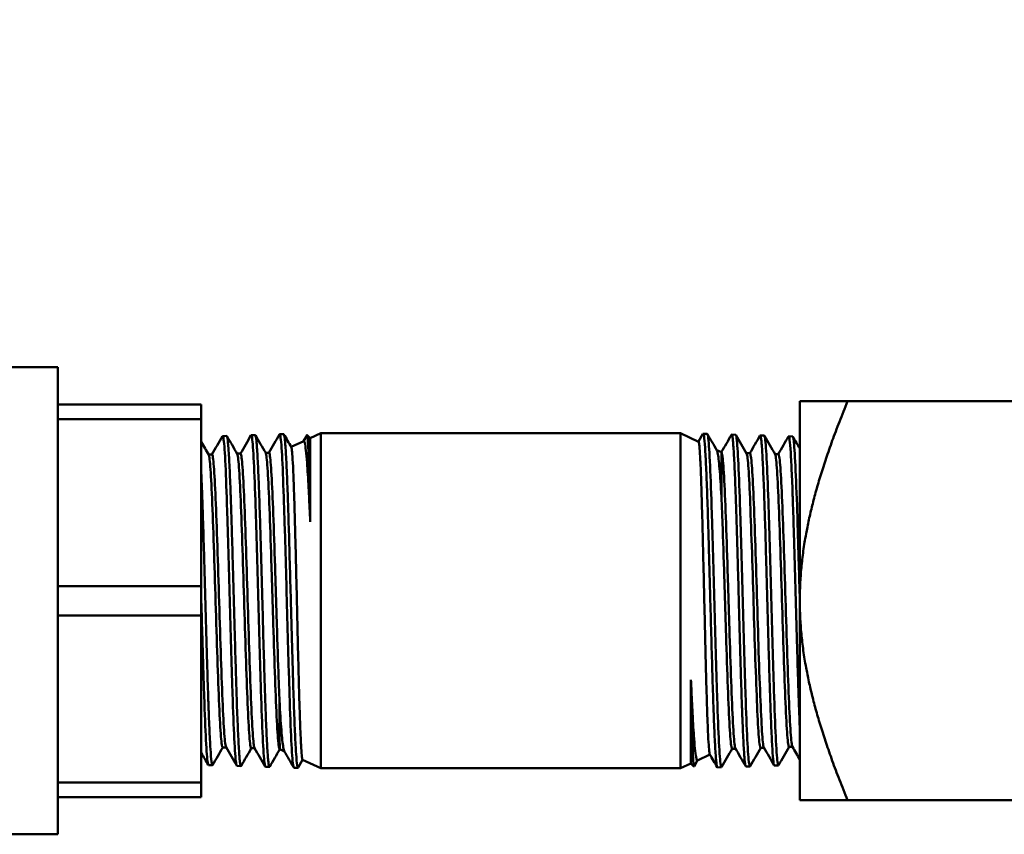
# Model space of a CAD drawing. Header units: inches. Extents: x 1 to 203, y 4 to 128.
# Tile 73 of 112: x 67.67 to 70.14, y 94.47 to 96.51. Entities that reach past the tile are written whole.
import ezdxf

# ---------------------------------------------------------------- set-up
doc = ezdxf.new("R2010")
doc.units = ezdxf.units.IN
doc.header["$LTSCALE"] = 6
doc.header["$MEASUREMENT"] = 0
doc.layers.add('Dimension (ANSI)', color=7, linetype='Continuous', lineweight=25)
doc.layers.add('Visible (ANSI)', color=7, linetype='Continuous', lineweight=50)
doc.styles.add('Dimension Text', font='tahoma.ttf')
doc.dimstyles.new('Dual Dimension', dxfattribs={"dimscale": 6, "dimtxt": 0.12, "dimasz": 0.098425, "dimexe": 0.125, "dimexo": 0.0625, "dimgap": 0.031496, "dimtad": 0, "dimtih": 1, "dimtoh": 1, "dimrnd": 1e-08, "dimzin": 4, "dimdsep": 46, "dimtxsty": 'Dimension Text', "dimcen": 0.09, "dimdle": 0.393701, "dimclrd": 256, "dimclre": 256, "dimclrt": 256, "dimadec": 0, "dimazin": 1, "dimtfac": 1, "dimtofl": 0, "dimtmove": 0, "dimatfit": 3, "dimfxl": 1, "dimtolj": 1, "dimtzin": 4, "dimlwd": -1, "dimlwe": -1, "dimarcsym": 0})

# ---------------------------------------------------------------- blocks, each defined once
blk = doc.blocks.new('*D10')
at = {"layer": 'Defpoints', "color": 0, "transparency": 16777216}
for p in [(72.0391, 122.0918), (37.7446, 97.0525), (72.0391, 95.2756)]:
    blk.add_point(p, dxfattribs=at)
at = {"layer": 'Dimension (ANSI)', "transparency": 16777216}
for p, q in [((37.7446, 97.4275), (37.7446, 122.8418)), ((72.0391, 95.6506), (72.0391, 122.8418)), ((38.3352, 122.0918), (51.501, 122.0918)), ((71.4486, 122.0918), (58.2178, 122.0918))]:
    blk.add_line(p, q, dxfattribs=at)
for points in [[(38.3352, 122.1903), (38.3352, 121.9934), (37.7446, 122.0918)], [(71.4486, 122.1903), (71.4486, 121.9934), (72.0391, 122.0918)]]:
    blk.add_solid(points, dxfattribs=at)
at = {"layer": 'Dimension (ANSI)', "transparency": 16777216, "insert": (54.8594, 122.0918), "char_height": 0.72, "attachment_point": 5, "style": 'Dimension Text'}
blk.add_mtext('\\A1;{\\H3.0x;(}\\S34.29^ 871.1 mm;{\\H3.0x;)}', dxfattribs=at)

msp = doc.modelspace()

# ---------------------------------------------------------------- linework, layer by layer
at = {"layer": 'Visible (ANSI)'}
for p, q in [((66.4339, 95.6435), (67.7641, 95.6435)), ((67.7641, 94.4726), (67.7641, 95.6435)), ((69.6241, 95.0581), (69.6241, 95.5581)), ((69.7437, 95.5581), (69.6241, 95.5581)), ((70.1866, 95.5581), (69.7437, 95.5581)), ((68.1241, 95.5501), (67.7641, 95.5501)), ((68.1241, 95.5133), (68.1241, 95.5501)), ((67.7641, 95.5133), (68.1241, 95.5133)), ((68.1241, 95.5133), (68.1241, 95.0948)), ((68.1777, 95.471), (68.1877, 95.4713)), ((68.2491, 95.4732), (68.2591, 95.4735)), ((68.3206, 95.4754), (68.3306, 95.4757)), ((68.3495, 95.4435), (68.3807, 95.4581)), ((68.3804, 95.458), (68.3891, 95.4731)), ((68.397, 95.4657), (68.3894, 95.4732)), ((68.397, 95.4657), (68.4235, 95.4781)), ((68.397, 95.256), (68.397, 95.4657)), ((68.4235, 95.4781), (68.4235, 94.6381)), ((69.3248, 95.4781), (68.4235, 95.4781)), ((69.3248, 94.6381), (69.3248, 95.4781)), ((69.3704, 95.4568), (69.3248, 95.4781)), ((69.3702, 95.4569), (69.3814, 95.4764)), ((69.392, 95.4765), (69.382, 95.4768)), ((69.4634, 95.4743), (69.4534, 95.4746)), ((69.5348, 95.4721), (69.5248, 95.4724)), ((69.6063, 95.4699), (69.5962, 95.4702)), ((69.4276, 95.4301), (69.4159, 95.4356)), ((69.4276, 95.4301), (69.4277, 95.4301)), ((68.1509, 95.4246), (68.1423, 95.4246)), ((68.2224, 95.4268), (68.2137, 95.4268)), ((68.2938, 95.429), (68.2852, 95.429)), ((69.4905, 95.4279), (69.4991, 95.4279)), ((69.5619, 95.4257), (69.5705, 95.4257)), ((68.1241, 95.0948), (67.7641, 95.0948)), ((68.1241, 95.0213), (68.1241, 95.0948)), ((69.6241, 94.5581), (69.6241, 95.0581)), ((67.7641, 95.0213), (68.1241, 95.0213)), ((68.1241, 95.0213), (68.1241, 94.6028)), ((69.3513, 94.8602), (69.3513, 94.6504)), ((68.1863, 94.6905), (68.1777, 94.6905)), ((69.5973, 94.6916), (69.606, 94.6916)), ((68.2578, 94.6882), (68.2491, 94.6882)), ((68.3206, 94.686), (68.3206, 94.686)), ((68.3206, 94.686), (68.3323, 94.6806)), ((69.3988, 94.6726), (69.3675, 94.658)), ((69.4545, 94.6871), (69.4631, 94.6871)), ((69.5259, 94.6894), (69.5345, 94.6894)), ((68.142, 94.6463), (68.152, 94.646)), ((68.2134, 94.644), (68.2234, 94.6437)), ((68.2848, 94.6418), (68.2949, 94.6415)), ((68.3781, 94.6592), (68.3668, 94.6398)), ((68.3779, 94.6593), (68.4235, 94.6381)), ((69.3513, 94.6504), (69.3248, 94.6381)), ((69.3513, 94.6504), (69.3588, 94.6429)), ((69.3679, 94.6582), (69.3591, 94.643)), ((69.4277, 94.6407), (69.4177, 94.6404)), ((69.4991, 94.6429), (69.4891, 94.6426)), ((69.5706, 94.6452), (69.5605, 94.6448)), ((68.3563, 94.6396), (68.3663, 94.6393)), ((69.3248, 94.6381), (68.4235, 94.6381)), ((68.1241, 94.6028), (67.7641, 94.6028)), ((68.1241, 94.5661), (68.1241, 94.6028)), ((67.7641, 94.5661), (68.1241, 94.5661)), ((69.7437, 94.5581), (69.6241, 94.5581)), ((70.1866, 94.5581), (69.7437, 94.5581)), ((67.2754, 94.4726), (67.7641, 94.4726))]:
    msp.add_line(p, q, dxfattribs=at)
for points, weights in [([(69.7437, 95.5581), (69.6241, 95.2652), (69.6241, 95.0581)], [3.93403385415, 4.74879894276, 4.74879894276]), ([(69.6241, 95.0581), (69.6241, 94.851), (69.7437, 94.5581)], [4.74879894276, 4.74879894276, 3.93403385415])]:
    msp.add_rational_spline(points, weights, degree=2, dxfattribs=at)
for points in [[(68.1241, 95.456), (68.1303, 95.4453), (68.1364, 95.4347), (68.1426, 95.424)], [(68.1506, 95.4246), (68.1595, 95.4399), (68.1683, 95.4552), (68.1772, 95.4705)], [(68.1883, 95.4707), (68.1969, 95.4559), (68.2055, 95.4411), (68.214, 95.4262)], [(68.222, 95.4268), (68.2309, 95.4421), (68.2397, 95.4574), (68.2486, 95.4727)], [(68.2597, 95.473), (68.2683, 95.4581), (68.2769, 95.4433), (68.2855, 95.4285)], [(68.2935, 95.429), (68.3023, 95.4443), (68.3112, 95.4596), (68.32, 95.4749)], [(68.3312, 95.4751), (68.3374, 95.4645), (68.3435, 95.4538), (68.3497, 95.4431)], [(69.3926, 95.4758), (69.4005, 95.4622), (69.4084, 95.4485), (69.4163, 95.4349)], [(69.4274, 95.4302), (69.4359, 95.4448), (69.4444, 95.4595), (69.4528, 95.4741)], [(69.4641, 95.4736), (69.473, 95.4582), (69.4819, 95.4428), (69.4908, 95.4274)], [(69.4988, 95.4279), (69.5073, 95.4426), (69.5158, 95.4572), (69.5243, 95.4719)], [(69.5355, 95.4714), (69.5444, 95.456), (69.5533, 95.4406), (69.5622, 95.4251)], [(69.5702, 95.4257), (69.5787, 95.4403), (69.5872, 95.455), (69.5957, 95.4697)], [(69.6069, 95.4692), (69.6126, 95.4593), (69.6184, 95.4493), (69.6241, 95.4394)], [(68.178, 94.6905), (68.1695, 94.6758), (68.161, 94.6611), (68.1526, 94.6464)], [(68.2128, 94.6447), (68.2039, 94.6602), (68.1949, 94.6756), (68.186, 94.691)], [(69.5599, 94.6454), (69.5514, 94.6602), (69.5428, 94.6751), (69.5342, 94.6899)], [(69.5976, 94.6916), (69.5888, 94.6763), (69.5799, 94.661), (69.5711, 94.6457)], [(69.6241, 94.6601), (69.618, 94.6708), (69.6118, 94.6815), (69.6056, 94.6921)], [(68.1413, 94.6469), (68.1356, 94.6569), (68.1299, 94.6668), (68.1241, 94.6767)], [(68.2494, 94.6882), (68.241, 94.6736), (68.2325, 94.6589), (68.224, 94.6442)], [(68.2842, 94.6425), (68.2753, 94.6579), (68.2664, 94.6734), (68.2575, 94.6888)], [(68.3208, 94.6859), (68.3124, 94.6713), (68.3039, 94.6566), (68.2954, 94.642)], [(68.3556, 94.6403), (68.3477, 94.654), (68.3398, 94.6676), (68.332, 94.6812)], [(69.4171, 94.641), (69.4109, 94.6517), (69.4047, 94.6623), (69.3985, 94.673)], [(69.4548, 94.6871), (69.4459, 94.6718), (69.4371, 94.6565), (69.4282, 94.6412)], [(69.4885, 94.6432), (69.4799, 94.658), (69.4714, 94.6728), (69.4628, 94.6877)], [(69.5262, 94.6894), (69.5174, 94.674), (69.5085, 94.6587), (69.4997, 94.6434)]]:
    msp.add_open_spline(points, degree=3, dxfattribs=at)
for points, knots in [([(68.2134, 94.6441), (68.2127, 94.6441), (68.212, 94.6466), (68.2112, 94.6517), (68.2098, 94.662), (68.2083, 94.6828), (68.2068, 94.7125), (68.2053, 94.7422), (68.2038, 94.7808), (68.2023, 94.8255), (68.2009, 94.8701), (68.1994, 94.9207), (68.1979, 94.9735), (68.1964, 95.0263), (68.1949, 95.0813), (68.1934, 95.1343), (68.192, 95.1872), (68.1905, 95.2382), (68.189, 95.2834), (68.1875, 95.3285), (68.186, 95.3678), (68.1846, 95.3983), (68.1831, 95.4289), (68.1816, 95.4506), (68.1801, 95.4618), (68.1791, 95.4693), (68.1781, 95.4722), (68.1772, 95.4705)], [-0.5175334, -0.5175334, -0.5175334, -0.5175334, -0.515625, -0.515625, -0.515625, -0.51171875, -0.51171875, -0.51171875, -0.5078125, -0.5078125, -0.5078125, -0.50390625, -0.50390625, -0.50390625, -0.5, -0.5, -0.5, -0.49609375, -0.49609375, -0.49609375, -0.4921875, -0.4921875, -0.4921875, -0.48828125, -0.48828125, -0.48828125, -0.48569694, -0.48569694, -0.48569694, -0.48569694]), ([(68.1877, 95.4713), (68.1879, 95.4713), (68.1881, 95.4711), (68.1883, 95.4708), (68.1887, 95.4701), (68.1892, 95.4684), (68.1896, 95.4657), (68.1905, 95.4604), (68.1914, 95.4516), (68.1923, 95.439), (68.1927, 95.4326), (68.1931, 95.4255), (68.1936, 95.4175), (68.194, 95.4096), (68.1945, 95.4009), (68.1949, 95.3914), (68.1954, 95.3819), (68.1958, 95.3716), (68.1962, 95.3605), (68.1967, 95.3494), (68.1971, 95.3377), (68.1976, 95.3254), (68.198, 95.3132), (68.1985, 95.3003), (68.1989, 95.2869), (68.1994, 95.2735), (68.1998, 95.2595), (68.2002, 95.245), (68.2011, 95.216), (68.202, 95.1859), (68.2029, 95.1545), (68.2034, 95.1389), (68.2038, 95.1228), (68.2042, 95.1067), (68.2047, 95.0906), (68.2051, 95.0745), (68.2056, 95.0584), (68.206, 95.0424), (68.2064, 95.0263), (68.2069, 95.0103), (68.2073, 94.9943), (68.2078, 94.9782), (68.2082, 94.9624), (68.2091, 94.9309), (68.21, 94.9007), (68.2109, 94.8718), (68.2113, 94.8574), (68.2118, 94.8432), (68.2122, 94.8297), (68.2127, 94.8162), (68.2131, 94.8034), (68.2135, 94.7911), (68.214, 94.7788), (68.2144, 94.7671), (68.2149, 94.756), (68.2153, 94.745), (68.2158, 94.7345), (68.2162, 94.7249), (68.2171, 94.7057), (68.218, 94.6897), (68.2189, 94.677), (68.2193, 94.6706), (68.2198, 94.6651), (68.2202, 94.6606), (68.2206, 94.656), (68.2211, 94.6524), (68.2215, 94.6497), (68.222, 94.647), (68.2224, 94.6452), (68.2228, 94.6443), (68.2232, 94.6436), (68.2236, 94.6436), (68.224, 94.6442)], [0.70819485, 0.70819485, 0.70819485, 0.70819485, 0.70898438, 0.70898438, 0.70898438, 0.7109375, 0.7109375, 0.7109375, 0.71484375, 0.71484375, 0.71484375, 0.71679688, 0.71679688, 0.71679688, 0.71875, 0.71875, 0.71875, 0.72070313, 0.72070313, 0.72070313, 0.72265625, 0.72265625, 0.72265625, 0.72460938, 0.72460938, 0.72460938, 0.7265625, 0.7265625, 0.7265625, 0.73046875, 0.73046875, 0.73046875, 0.73242188, 0.73242188, 0.73242188, 0.734375, 0.734375, 0.734375, 0.73632813, 0.73632813, 0.73632813, 0.73828125, 0.73828125, 0.73828125, 0.7421875, 0.7421875, 0.7421875, 0.74414063, 0.74414063, 0.74414063, 0.74609375, 0.74609375, 0.74609375, 0.74804688, 0.74804688, 0.74804688, 0.75, 0.75, 0.75, 0.75390625, 0.75390625, 0.75390625, 0.75585938, 0.75585938, 0.75585938, 0.7578125, 0.7578125, 0.7578125, 0.75976563, 0.75976563, 0.75976563, 0.76143834, 0.76143834, 0.76143834, 0.76143834]), ([(68.2848, 94.6419), (68.284, 94.6419), (68.2832, 94.6451), (68.2824, 94.6514), (68.2809, 94.663), (68.2794, 94.6851), (68.278, 94.716), (68.2765, 94.7469), (68.275, 94.7867), (68.2735, 94.8322), (68.272, 94.8778), (68.2705, 94.9292), (68.2691, 94.9825), (68.2676, 95.0358), (68.2661, 95.0911), (68.2646, 95.1441), (68.2631, 95.1971), (68.2616, 95.2479), (68.2602, 95.2926), (68.2587, 95.3373), (68.2572, 95.3759), (68.2557, 95.4055), (68.2542, 95.4352), (68.2528, 95.4558), (68.2513, 95.4659), (68.2504, 95.472), (68.2495, 95.4742), (68.2486, 95.4727)], [-0.58026472, -0.58026472, -0.58026472, -0.58026472, -0.578125, -0.578125, -0.578125, -0.57421875, -0.57421875, -0.57421875, -0.5703125, -0.5703125, -0.5703125, -0.56640625, -0.56640625, -0.56640625, -0.5625, -0.5625, -0.5625, -0.55859375, -0.55859375, -0.55859375, -0.5546875, -0.5546875, -0.5546875, -0.55078125, -0.55078125, -0.55078125, -0.54843194, -0.54843194, -0.54843194, -0.54843194]), ([(68.2591, 95.4735), (68.2599, 95.4735), (68.2606, 95.4711), (68.2613, 95.466), (68.2618, 95.463), (68.2622, 95.459), (68.2626, 95.4541), (68.2631, 95.4493), (68.2635, 95.4435), (68.264, 95.4369), (68.2644, 95.4304), (68.2649, 95.4229), (68.2653, 95.4145), (68.2657, 95.4062), (68.2662, 95.3971), (68.2666, 95.3872), (68.2671, 95.3774), (68.2675, 95.3669), (68.2679, 95.3557), (68.2684, 95.3445), (68.2688, 95.3325), (68.2693, 95.3199), (68.2702, 95.2946), (68.271, 95.2675), (68.2719, 95.2384), (68.2723, 95.2239), (68.2728, 95.2089), (68.2732, 95.1935), (68.2737, 95.1782), (68.2741, 95.1627), (68.2746, 95.147), (68.275, 95.1313), (68.2754, 95.1154), (68.2759, 95.0994), (68.2763, 95.0833), (68.2768, 95.067), (68.2772, 95.0508), (68.2781, 95.0184), (68.279, 94.9866), (68.2798, 94.9553), (68.2803, 94.9396), (68.2807, 94.924), (68.2812, 94.9089), (68.2816, 94.8938), (68.2821, 94.8791), (68.2825, 94.8649), (68.2829, 94.8507), (68.2834, 94.8369), (68.2838, 94.8235), (68.2843, 94.8102), (68.2847, 94.7972), (68.2851, 94.785), (68.286, 94.7606), (68.2869, 94.7389), (68.2878, 94.72), (68.2882, 94.7105), (68.2887, 94.7018), (68.2891, 94.6939), (68.2895, 94.6861), (68.29, 94.6791), (68.2904, 94.673), (68.2909, 94.6669), (68.2913, 94.6616), (68.2918, 94.6572), (68.2922, 94.6528), (68.2926, 94.6493), (68.2931, 94.6467), (68.2938, 94.6422), (68.2946, 94.6406), (68.2954, 94.642)], [0.81320799, 0.81320799, 0.81320799, 0.81320799, 0.81640625, 0.81640625, 0.81640625, 0.81835938, 0.81835938, 0.81835938, 0.8203125, 0.8203125, 0.8203125, 0.82226563, 0.82226563, 0.82226563, 0.82421875, 0.82421875, 0.82421875, 0.82617188, 0.82617188, 0.82617188, 0.828125, 0.828125, 0.828125, 0.83203125, 0.83203125, 0.83203125, 0.83398438, 0.83398438, 0.83398438, 0.8359375, 0.8359375, 0.8359375, 0.83789063, 0.83789063, 0.83789063, 0.83984375, 0.83984375, 0.83984375, 0.84375, 0.84375, 0.84375, 0.84570313, 0.84570313, 0.84570313, 0.84765625, 0.84765625, 0.84765625, 0.84960938, 0.84960938, 0.84960938, 0.8515625, 0.8515625, 0.8515625, 0.85546875, 0.85546875, 0.85546875, 0.85742188, 0.85742188, 0.85742188, 0.859375, 0.859375, 0.859375, 0.86132813, 0.86132813, 0.86132813, 0.86328125, 0.86328125, 0.86328125, 0.86675437, 0.86675437, 0.86675437, 0.86675437]), ([(68.3563, 94.6396), (68.3554, 94.6397), (68.3545, 94.6436), (68.3536, 94.6514), (68.3521, 94.6643), (68.3506, 94.6877), (68.3491, 94.7198), (68.3476, 94.7519), (68.3462, 94.7928), (68.3447, 94.8392), (68.3432, 94.8857), (68.3417, 94.9378), (68.3402, 94.9917), (68.3387, 95.0455), (68.3373, 95.101), (68.3358, 95.154), (68.3343, 95.207), (68.3328, 95.2575), (68.3313, 95.3018), (68.3298, 95.346), (68.3284, 95.3839), (68.3269, 95.4126), (68.3254, 95.4413), (68.3239, 95.4609), (68.3224, 95.4698), (68.3216, 95.4746), (68.3208, 95.4763), (68.32, 95.4749)], [-0.64299603, -0.64299603, -0.64299603, -0.64299603, -0.640625, -0.640625, -0.640625, -0.63671875, -0.63671875, -0.63671875, -0.6328125, -0.6328125, -0.6328125, -0.62890625, -0.62890625, -0.62890625, -0.625, -0.625, -0.625, -0.62109375, -0.62109375, -0.62109375, -0.6171875, -0.6171875, -0.6171875, -0.61328125, -0.61328125, -0.61328125, -0.61116714, -0.61116714, -0.61116714, -0.61116714]), ([(68.3306, 95.4757), (68.3308, 95.4757), (68.3311, 95.4754), (68.3313, 95.4748), (68.3318, 95.4738), (68.3322, 95.4718), (68.3327, 95.4689), (68.3331, 95.466), (68.3335, 95.4621), (68.334, 95.4574), (68.3344, 95.4526), (68.3348, 95.447), (68.3353, 95.4405), (68.3362, 95.4275), (68.337, 95.4113), (68.3379, 95.3918), (68.3384, 95.382), (68.3388, 95.3715), (68.3392, 95.3604), (68.3397, 95.3493), (68.3401, 95.3375), (68.3406, 95.3252), (68.341, 95.3128), (68.3414, 95.2998), (68.3419, 95.2862), (68.3423, 95.2726), (68.3427, 95.2585), (68.3432, 95.2441), (68.3441, 95.2153), (68.3449, 95.185), (68.3458, 95.1533), (68.3467, 95.1216), (68.3476, 95.0897), (68.3484, 95.0575), (68.3489, 95.0414), (68.3493, 95.0251), (68.3498, 95.009), (68.3502, 94.9929), (68.3507, 94.977), (68.3511, 94.9613), (68.3515, 94.9457), (68.352, 94.9303), (68.3524, 94.9152), (68.3528, 94.9), (68.3533, 94.885), (68.3537, 94.8705), (68.3546, 94.8415), (68.3555, 94.8146), (68.3563, 94.7899), (68.3568, 94.7775), (68.3572, 94.7656), (68.3577, 94.7544), (68.3581, 94.7432), (68.3586, 94.7328), (68.359, 94.7232), (68.3594, 94.7135), (68.3599, 94.7046), (68.3603, 94.6965), (68.3607, 94.6884), (68.3612, 94.6809), (68.3616, 94.6744), (68.3625, 94.6615), (68.3634, 94.6521), (68.3642, 94.6462), (68.3647, 94.6433), (68.3651, 94.6413), (68.3655, 94.6402), (68.366, 94.6392), (68.3664, 94.639), (68.3668, 94.6398)], [0.91879951, 0.91879951, 0.91879951, 0.91879951, 0.91992188, 0.91992188, 0.91992188, 0.921875, 0.921875, 0.921875, 0.92382813, 0.92382813, 0.92382813, 0.92578125, 0.92578125, 0.92578125, 0.9296875, 0.9296875, 0.9296875, 0.93164063, 0.93164063, 0.93164063, 0.93359375, 0.93359375, 0.93359375, 0.93554688, 0.93554688, 0.93554688, 0.9375, 0.9375, 0.9375, 0.94140625, 0.94140625, 0.94140625, 0.9453125, 0.9453125, 0.9453125, 0.94726563, 0.94726563, 0.94726563, 0.94921875, 0.94921875, 0.94921875, 0.95117188, 0.95117188, 0.95117188, 0.953125, 0.953125, 0.953125, 0.95703125, 0.95703125, 0.95703125, 0.95898438, 0.95898438, 0.95898438, 0.9609375, 0.9609375, 0.9609375, 0.96289063, 0.96289063, 0.96289063, 0.96484375, 0.96484375, 0.96484375, 0.96875, 0.96875, 0.96875, 0.97070313, 0.97070313, 0.97070313, 0.97262201, 0.97262201, 0.97262201, 0.97262201]), ([(68.3807, 95.4581), (68.3816, 95.4585), (68.3824, 95.457), (68.3843, 95.4497), (68.3853, 95.4432), (68.3872, 95.4262), (68.3881, 95.4159), (68.3903, 95.3862), (68.3917, 95.3649), (68.3937, 95.3273), (68.3943, 95.3135), (68.3957, 95.2853), (68.3963, 95.2709), (68.397, 95.256)], [-1.092006, -1.092006, -1.092006, -1.092006, -0.920478, -0.920478, -0.721148, -0.721148, -0.537172, -0.537172, -0.270681, -0.270681, -0.131555, -0.131555, -0.000001, -0.000001, -0.000001, -0.000001]), ([(68.397, 95.256), (68.3966, 95.2728), (68.3963, 95.2889), (68.396, 95.3041), (68.3958, 95.3118), (68.3957, 95.3194), (68.3955, 95.3267), (68.3953, 95.3376), (68.395, 95.348), (68.3948, 95.3579), (68.3945, 95.3679), (68.3943, 95.3773), (68.394, 95.3861), (68.3938, 95.3956), (68.3935, 95.4043), (68.3932, 95.4123), (68.393, 95.4192), (68.3928, 95.4255), (68.3925, 95.4312), (68.3923, 95.4375), (68.3921, 95.4432), (68.3918, 95.4481), (68.3916, 95.453), (68.3913, 95.4572), (68.3911, 95.4607), (68.3909, 95.4637), (68.3907, 95.4661), (68.3905, 95.4681), (68.3904, 95.4684), (68.3904, 95.4687), (68.3903, 95.469), (68.3901, 95.471), (68.3899, 95.4724), (68.3896, 95.473), (68.3895, 95.4733), (68.3893, 95.4734), (68.3891, 95.4731)], [0, 0, 0, 0, 0.0829133, 0.0829133, 0.0829133, 0.125, 0.125, 0.125, 0.1875, 0.1875, 0.1875, 0.25, 0.25, 0.25, 0.3174576, 0.3174576, 0.3174576, 0.375, 0.375, 0.375, 0.4375, 0.4375, 0.4375, 0.5, 0.5, 0.5, 0.5535665, 0.5535665, 0.5535665, 0.5625, 0.5625, 0.5625, 0.625, 0.625, 0.625, 0.6675767, 0.6675767, 0.6675767, 0.6675767]), ([(69.3704, 95.4568), (69.3705, 95.4567), (69.3706, 95.4566), (69.3713, 95.4551), (69.3719, 95.4514), (69.3731, 95.4389), (69.3737, 95.4302), (69.3749, 95.4082), (69.3755, 95.395), (69.3767, 95.3644), (69.3773, 95.347), (69.3785, 95.3089), (69.379, 95.2884), (69.3802, 95.2444), (69.3808, 95.2211), (69.382, 95.1728), (69.3826, 95.148), (69.3838, 95.0974), (69.3844, 95.0717), (69.3856, 95.0206), (69.3862, 94.9953), (69.3874, 94.9457), (69.388, 94.9215), (69.3891, 94.876), (69.3897, 94.8548), (69.3909, 94.8134), (69.3915, 94.7935), (69.3927, 94.7591), (69.3933, 94.7442), (69.3945, 94.7174), (69.3951, 94.7058), (69.3963, 94.6882), (69.3968, 94.682), (69.3978, 94.6753), (69.3982, 94.6737), (69.3985, 94.673)], [-6.094732, -6.094732, -6.094732, -6.094732, -6.057567, -6.057567, -5.863977, -5.863977, -5.668706, -5.668706, -5.475694, -5.475694, -5.281059, -5.281059, -5.088626, -5.088626, -4.894628, -4.894628, -4.702774, -4.702774, -4.509414, -4.509414, -4.31814, -4.31814, -4.12542, -4.12542, -3.941015, -3.941015, -3.74188, -3.74188, -3.557991, -3.557991, -3.359555, -3.359555, -3.176185, -3.176185, -3.055124, -3.055124, -3.055124, -3.055124]), ([(69.4177, 94.6404), (69.4174, 94.6404), (69.4172, 94.6407), (69.4169, 94.6413), (69.4165, 94.6424), (69.416, 94.6444), (69.4156, 94.6473), (69.4152, 94.6502), (69.4147, 94.654), (69.4143, 94.6587), (69.4138, 94.6635), (69.4134, 94.6692), (69.413, 94.6757), (69.4121, 94.6886), (69.4112, 94.7048), (69.4103, 94.7244), (69.4099, 94.7341), (69.4095, 94.7447), (69.409, 94.7558), (69.4086, 94.7669), (69.4081, 94.7786), (69.4077, 94.791), (69.4073, 94.8033), (69.4068, 94.8163), (69.4064, 94.8299), (69.4059, 94.8436), (69.4055, 94.8576), (69.4051, 94.872), (69.4042, 94.9008), (69.4033, 94.9311), (69.4024, 94.9628), (69.4015, 94.9945), (69.4007, 95.0265), (69.3998, 95.0587), (69.3994, 95.0748), (69.3989, 95.091), (69.3985, 95.1071), (69.398, 95.1233), (69.3976, 95.1391), (69.3972, 95.1548), (69.3967, 95.1704), (69.3963, 95.1858), (69.3959, 95.201), (69.3954, 95.2161), (69.395, 95.2311), (69.3945, 95.2456), (69.3936, 95.2746), (69.3928, 95.3015), (69.3919, 95.3263), (69.3915, 95.3387), (69.391, 95.3506), (69.3906, 95.3617), (69.3901, 95.3729), (69.3897, 95.3833), (69.3893, 95.3929), (69.3888, 95.4026), (69.3884, 95.4115), (69.388, 95.4196), (69.3875, 95.4278), (69.3871, 95.4352), (69.3866, 95.4417), (69.3858, 95.4547), (69.3849, 95.4641), (69.384, 95.4699), (69.3836, 95.4728), (69.3831, 95.4749), (69.3827, 95.4759), (69.3823, 95.477), (69.3818, 95.4771), (69.3814, 95.4764)], [0.91879951, 0.91879951, 0.91879951, 0.91879951, 0.91992187, 0.91992187, 0.91992187, 0.921875, 0.921875, 0.921875, 0.92382812, 0.92382812, 0.92382812, 0.92578125, 0.92578125, 0.92578125, 0.9296875, 0.9296875, 0.9296875, 0.93164062, 0.93164062, 0.93164062, 0.93359375, 0.93359375, 0.93359375, 0.93554687, 0.93554687, 0.93554687, 0.9375, 0.9375, 0.9375, 0.94140625, 0.94140625, 0.94140625, 0.9453125, 0.9453125, 0.9453125, 0.94726562, 0.94726562, 0.94726562, 0.94921875, 0.94921875, 0.94921875, 0.95117187, 0.95117187, 0.95117187, 0.953125, 0.953125, 0.953125, 0.95703125, 0.95703125, 0.95703125, 0.95898437, 0.95898437, 0.95898437, 0.9609375, 0.9609375, 0.9609375, 0.96289062, 0.96289062, 0.96289062, 0.96484375, 0.96484375, 0.96484375, 0.96875, 0.96875, 0.96875, 0.97070312, 0.97070312, 0.97070312, 0.97262201, 0.97262201, 0.97262201, 0.97262201]), ([(69.392, 95.4765), (69.3929, 95.4765), (69.3938, 95.4725), (69.3947, 95.4647), (69.3962, 95.4518), (69.3976, 95.4284), (69.3991, 95.3963), (69.4006, 95.3642), (69.4021, 95.3234), (69.4036, 95.2769), (69.4051, 95.2304), (69.4065, 95.1783), (69.408, 95.1245), (69.4095, 95.0706), (69.411, 95.0151), (69.4125, 94.9621), (69.414, 94.9091), (69.4154, 94.8586), (69.4169, 94.8144), (69.4184, 94.7702), (69.4199, 94.7323), (69.4214, 94.7035), (69.4229, 94.6748), (69.4243, 94.6553), (69.4258, 94.6463), (69.4266, 94.6415), (69.4274, 94.6398), (69.4282, 94.6412)], [-0.64299603, -0.64299603, -0.64299603, -0.64299603, -0.640625, -0.640625, -0.640625, -0.63671875, -0.63671875, -0.63671875, -0.6328125, -0.6328125, -0.6328125, -0.62890625, -0.62890625, -0.62890625, -0.625, -0.625, -0.625, -0.62109375, -0.62109375, -0.62109375, -0.6171875, -0.6171875, -0.6171875, -0.61328125, -0.61328125, -0.61328125, -0.61116714, -0.61116714, -0.61116714, -0.61116714]), ([(69.4891, 94.6426), (69.4884, 94.6426), (69.4877, 94.6451), (69.4869, 94.6501), (69.4865, 94.6531), (69.486, 94.6571), (69.4856, 94.662), (69.4852, 94.6669), (69.4847, 94.6726), (69.4843, 94.6792), (69.4838, 94.6858), (69.4834, 94.6932), (69.483, 94.7016), (69.4825, 94.71), (69.4821, 94.7191), (69.4816, 94.7289), (69.4812, 94.7387), (69.4808, 94.7492), (69.4803, 94.7604), (69.4799, 94.7717), (69.4794, 94.7837), (69.479, 94.7963), (69.4781, 94.8215), (69.4772, 94.8487), (69.4764, 94.8777), (69.4759, 94.8922), (69.4755, 94.9073), (69.475, 94.9226), (69.4746, 94.9379), (69.4741, 94.9535), (69.4737, 94.9692), (69.4732, 94.9849), (69.4728, 95.0007), (69.4724, 95.0168), (69.4719, 95.0328), (69.4715, 95.0491), (69.471, 95.0653), (69.4702, 95.0977), (69.4693, 95.1296), (69.4684, 95.1609), (69.468, 95.1765), (69.4675, 95.1921), (69.4671, 95.2072), (69.4666, 95.2223), (69.4662, 95.237), (69.4658, 95.2512), (69.4653, 95.2655), (69.4649, 95.2793), (69.4644, 95.2926), (69.464, 95.306), (69.4636, 95.3189), (69.4631, 95.3312), (69.4622, 95.3556), (69.4613, 95.3772), (69.4605, 95.3961), (69.46, 95.4056), (69.4596, 95.4144), (69.4591, 95.4222), (69.4587, 95.43), (69.4583, 95.437), (69.4578, 95.4431), (69.4574, 95.4493), (69.4569, 95.4545), (69.4565, 95.4589), (69.4561, 95.4634), (69.4556, 95.4669), (69.4552, 95.4694), (69.4544, 95.4739), (69.4536, 95.4755), (69.4528, 95.4741)], [0.81320799, 0.81320799, 0.81320799, 0.81320799, 0.81640625, 0.81640625, 0.81640625, 0.81835937, 0.81835937, 0.81835937, 0.8203125, 0.8203125, 0.8203125, 0.82226562, 0.82226562, 0.82226562, 0.82421875, 0.82421875, 0.82421875, 0.82617187, 0.82617187, 0.82617187, 0.828125, 0.828125, 0.828125, 0.83203125, 0.83203125, 0.83203125, 0.83398437, 0.83398437, 0.83398437, 0.8359375, 0.8359375, 0.8359375, 0.83789062, 0.83789062, 0.83789062, 0.83984375, 0.83984375, 0.83984375, 0.84375, 0.84375, 0.84375, 0.84570312, 0.84570312, 0.84570312, 0.84765625, 0.84765625, 0.84765625, 0.84960937, 0.84960937, 0.84960937, 0.8515625, 0.8515625, 0.8515625, 0.85546875, 0.85546875, 0.85546875, 0.85742187, 0.85742187, 0.85742187, 0.859375, 0.859375, 0.859375, 0.86132812, 0.86132812, 0.86132812, 0.86328125, 0.86328125, 0.86328125, 0.86675437, 0.86675437, 0.86675437, 0.86675437]), ([(69.4634, 95.4743), (69.4642, 95.4743), (69.465, 95.4711), (69.4658, 95.4647), (69.4673, 95.4531), (69.4688, 95.431), (69.4703, 95.4001), (69.4718, 95.3692), (69.4733, 95.3295), (69.4747, 95.2839), (69.4762, 95.2383), (69.4777, 95.1869), (69.4792, 95.1336), (69.4807, 95.0803), (69.4822, 95.025), (69.4836, 94.972), (69.4851, 94.919), (69.4866, 94.8683), (69.4881, 94.8235), (69.4896, 94.7788), (69.4911, 94.7402), (69.4925, 94.7106), (69.494, 94.681), (69.4955, 94.6603), (69.497, 94.6502), (69.4979, 94.6442), (69.4988, 94.6419), (69.4997, 94.6434)], [-0.58026472, -0.58026472, -0.58026472, -0.58026472, -0.578125, -0.578125, -0.578125, -0.57421875, -0.57421875, -0.57421875, -0.5703125, -0.5703125, -0.5703125, -0.56640625, -0.56640625, -0.56640625, -0.5625, -0.5625, -0.5625, -0.55859375, -0.55859375, -0.55859375, -0.5546875, -0.5546875, -0.5546875, -0.55078125, -0.55078125, -0.55078125, -0.54843194, -0.54843194, -0.54843194, -0.54843194]), ([(69.5605, 94.6448), (69.5604, 94.6448), (69.5602, 94.645), (69.56, 94.6453), (69.5595, 94.6461), (69.5591, 94.6478), (69.5586, 94.6504), (69.5578, 94.6557), (69.5569, 94.6646), (69.556, 94.6772), (69.5556, 94.6835), (69.5551, 94.6907), (69.5547, 94.6986), (69.5542, 94.7065), (69.5538, 94.7152), (69.5533, 94.7248), (69.5529, 94.7343), (69.5525, 94.7446), (69.552, 94.7557), (69.5516, 94.7668), (69.5511, 94.7784), (69.5507, 94.7907), (69.5502, 94.803), (69.5498, 94.8158), (69.5493, 94.8292), (69.5489, 94.8426), (69.5485, 94.8566), (69.548, 94.8711), (69.5471, 94.9001), (69.5462, 94.9303), (69.5453, 94.9616), (69.5449, 94.9773), (69.5445, 94.9933), (69.544, 95.0094), (69.5436, 95.0255), (69.5431, 95.0416), (69.5427, 95.0577), (69.5422, 95.0738), (69.5418, 95.0898), (69.5414, 95.1058), (69.5409, 95.1219), (69.5405, 95.138), (69.54, 95.1537), (69.5391, 95.1852), (69.5383, 95.2154), (69.5374, 95.2443), (69.5369, 95.2587), (69.5365, 95.2729), (69.536, 95.2864), (69.5356, 95.2999), (69.5351, 95.3128), (69.5347, 95.325), (69.5343, 95.3373), (69.5338, 95.349), (69.5334, 95.3601), (69.5329, 95.3712), (69.5325, 95.3817), (69.532, 95.3913), (69.5311, 95.4104), (69.5303, 95.4264), (69.5294, 95.4391), (69.529, 95.4455), (69.5285, 95.451), (69.5281, 95.4556), (69.5276, 95.4601), (69.5272, 95.4637), (69.5267, 95.4665), (69.5263, 95.4692), (69.5259, 95.471), (69.5254, 95.4718), (69.525, 95.4725), (69.5246, 95.4726), (69.5243, 95.4719)], [0.70819485, 0.70819485, 0.70819485, 0.70819485, 0.70898437, 0.70898437, 0.70898437, 0.7109375, 0.7109375, 0.7109375, 0.71484375, 0.71484375, 0.71484375, 0.71679687, 0.71679687, 0.71679687, 0.71875, 0.71875, 0.71875, 0.72070312, 0.72070312, 0.72070312, 0.72265625, 0.72265625, 0.72265625, 0.72460937, 0.72460937, 0.72460937, 0.7265625, 0.7265625, 0.7265625, 0.73046875, 0.73046875, 0.73046875, 0.73242187, 0.73242187, 0.73242187, 0.734375, 0.734375, 0.734375, 0.73632812, 0.73632812, 0.73632812, 0.73828125, 0.73828125, 0.73828125, 0.7421875, 0.7421875, 0.7421875, 0.74414062, 0.74414062, 0.74414062, 0.74609375, 0.74609375, 0.74609375, 0.74804687, 0.74804687, 0.74804687, 0.75, 0.75, 0.75, 0.75390625, 0.75390625, 0.75390625, 0.75585937, 0.75585937, 0.75585937, 0.7578125, 0.7578125, 0.7578125, 0.75976562, 0.75976562, 0.75976562, 0.76143834, 0.76143834, 0.76143834, 0.76143834]), ([(69.5348, 95.4721), (69.5356, 95.472), (69.5363, 95.4695), (69.537, 95.4645), (69.5385, 95.4542), (69.54, 95.4334), (69.5415, 95.4037), (69.5429, 95.3739), (69.5444, 95.3353), (69.5459, 95.2907), (69.5474, 95.246), (69.5489, 95.1954), (69.5504, 95.1426), (69.5518, 95.0898), (69.5533, 95.0349), (69.5548, 94.9819), (69.5563, 94.9289), (69.5578, 94.8779), (69.5593, 94.8328), (69.5607, 94.7876), (69.5622, 94.7483), (69.5637, 94.7178), (69.5652, 94.6873), (69.5667, 94.6656), (69.5681, 94.6543), (69.5691, 94.6468), (69.5701, 94.644), (69.5711, 94.6457)], [-0.5175334, -0.5175334, -0.5175334, -0.5175334, -0.515625, -0.515625, -0.515625, -0.51171875, -0.51171875, -0.51171875, -0.5078125, -0.5078125, -0.5078125, -0.50390625, -0.50390625, -0.50390625, -0.5, -0.5, -0.5, -0.49609375, -0.49609375, -0.49609375, -0.4921875, -0.4921875, -0.4921875, -0.48828125, -0.48828125, -0.48828125, -0.48569694, -0.48569694, -0.48569694, -0.48569694]), ([(69.6241, 94.7406), (69.6241, 94.741), (69.6241, 94.7414), (69.6241, 94.7418), (69.6236, 94.7521), (69.6232, 94.7631), (69.6227, 94.7748), (69.6223, 94.7864), (69.6219, 94.7987), (69.6214, 94.8117), (69.6209, 94.8246), (69.6205, 94.8383), (69.6201, 94.8522), (69.6192, 94.8801), (69.6183, 94.9096), (69.6174, 94.9408), (69.6169, 94.9563), (69.6165, 94.9722), (69.616, 94.988), (69.6156, 95.0039), (69.6152, 95.0198), (69.6147, 95.0359), (69.6143, 95.052), (69.6138, 95.0681), (69.6134, 95.0844), (69.6129, 95.1006), (69.6125, 95.1167), (69.612, 95.1325), (69.6116, 95.1483), (69.6111, 95.1639), (69.6107, 95.1793), (69.6103, 95.1947), (69.6098, 95.2099), (69.6094, 95.2248), (69.6085, 95.2545), (69.6076, 95.2822), (69.6067, 95.3078), (69.6062, 95.3207), (69.6058, 95.333), (69.6054, 95.3447), (69.6049, 95.3563), (69.6045, 95.3672), (69.604, 95.3774), (69.6036, 95.3876), (69.6031, 95.397), (69.6027, 95.4056), (69.6022, 95.4143), (69.6018, 95.4223), (69.6013, 95.4293), (69.6005, 95.4434), (69.5996, 95.4538), (69.5987, 95.4607), (69.5982, 95.4642), (69.5978, 95.4667), (69.5973, 95.4682), (69.5969, 95.4698), (69.5965, 95.4704), (69.596, 95.4701), (69.5959, 95.47), (69.5958, 95.4699), (69.5957, 95.4697)], [0.61515712, 0.61515712, 0.61515712, 0.61515712, 0.61523437, 0.61523437, 0.61523437, 0.6171875, 0.6171875, 0.6171875, 0.61914062, 0.61914062, 0.61914062, 0.62109375, 0.62109375, 0.62109375, 0.625, 0.625, 0.625, 0.62695312, 0.62695312, 0.62695312, 0.62890625, 0.62890625, 0.62890625, 0.63085937, 0.63085937, 0.63085937, 0.6328125, 0.6328125, 0.6328125, 0.63476562, 0.63476562, 0.63476562, 0.63671875, 0.63671875, 0.63671875, 0.640625, 0.640625, 0.640625, 0.64257812, 0.64257812, 0.64257812, 0.64453125, 0.64453125, 0.64453125, 0.64648437, 0.64648437, 0.64648437, 0.6484375, 0.6484375, 0.6484375, 0.65234375, 0.65234375, 0.65234375, 0.65429687, 0.65429687, 0.65429687, 0.65625, 0.65625, 0.65625, 0.65670781, 0.65670781, 0.65670781, 0.65670781]), ([(69.6063, 95.4698), (69.6069, 95.4698), (69.6075, 95.4679), (69.6082, 95.464), (69.6097, 95.455), (69.6111, 95.4355), (69.6126, 95.407), (69.6141, 95.3784), (69.6156, 95.3409), (69.6171, 95.2972), (69.6186, 95.2536), (69.62, 95.2037), (69.6215, 95.1515), (69.6224, 95.1209), (69.6233, 95.0895), (69.6241, 95.0581)], [-0.45480209, -0.45480209, -0.45480209, -0.45480209, -0.453125, -0.453125, -0.453125, -0.44921875, -0.44921875, -0.44921875, -0.4453125, -0.4453125, -0.4453125, -0.44140625, -0.44140625, -0.44140625, -0.43911927, -0.43911927, -0.43911927, -0.43911927]), ([(68.3779, 94.6593), (68.3777, 94.6594), (68.3776, 94.6595), (68.3769, 94.661), (68.3763, 94.6648), (68.3752, 94.6772), (68.3746, 94.686), (68.3734, 94.708), (68.3728, 94.7212), (68.3716, 94.7518), (68.371, 94.7691), (68.3698, 94.8072), (68.3692, 94.8278), (68.368, 94.8717), (68.3674, 94.8951), (68.3662, 94.9433), (68.3656, 94.9681), (68.3645, 95.0187), (68.3639, 95.0445), (68.3627, 95.0955), (68.3621, 95.1208), (68.3609, 95.1704), (68.3603, 95.1946), (68.3591, 95.2401), (68.3586, 95.2613), (68.3574, 95.3027), (68.3567, 95.3226), (68.3555, 95.3571), (68.355, 95.3719), (68.3538, 95.3987), (68.3532, 95.4103), (68.352, 95.4279), (68.3514, 95.4342), (68.3505, 95.4408), (68.3501, 95.4425), (68.3497, 95.4431)], [-6.094732, -6.094732, -6.094732, -6.094732, -6.057567, -6.057567, -5.863977, -5.863977, -5.668706, -5.668706, -5.475694, -5.475694, -5.281059, -5.281059, -5.088626, -5.088626, -4.894628, -4.894628, -4.702774, -4.702774, -4.509414, -4.509414, -4.31814, -4.31814, -4.12542, -4.12542, -3.941015, -3.941015, -3.74188, -3.74188, -3.557991, -3.557991, -3.359555, -3.359555, -3.176185, -3.176185, -3.055124, -3.055124, -3.055124, -3.055124]), ([(69.4282, 95.3081), (69.4267, 95.3371), (69.4251, 95.3619), (69.4219, 95.4018), (69.4204, 95.4166), (69.418, 95.4303), (69.4171, 95.4334), (69.4163, 95.4349)], [-4.9522142, -4.9522142, -4.9522142, -4.9522142, -4.6649721, -4.6649721, -4.3743991, -4.3743991, -4.2199086, -4.2199086, -4.2199086, -4.2199086]), ([(69.4276, 95.4301), (69.4277, 95.4301), (69.4277, 95.4276), (69.4277, 95.4176), (69.4279, 95.4095), (69.428, 95.3886), (69.428, 95.3759), (69.4281, 95.3457), (69.4282, 95.3278), (69.4282, 95.3081)], [-0.7835281, -0.7835281, -0.7835281, -0.7835281, -0.5982105, -0.5982105, -0.3967674, -0.3967674, -0.2027088, -0.2027088, 0, 0, 0, 0]), ([(69.4628, 94.6877), (69.4624, 94.6884), (69.462, 94.6899), (69.46, 94.7), (69.4586, 94.7174), (69.4556, 94.7685), (69.4541, 94.8021), (69.4512, 94.8807), (69.4497, 94.9256), (69.4467, 95.0199), (69.4452, 95.0692), (69.4423, 95.165), (69.4408, 95.2113), (69.4378, 95.2939), (69.4363, 95.3302), (69.4334, 95.3874), (69.4319, 95.4082), (69.4295, 95.4266), (69.4286, 95.4301), (69.4277, 95.4301)], [0.61217365, 0.61217365, 0.61217365, 0.61217365, 0.61328125, 0.61328125, 0.6171875, 0.6171875, 0.62109375, 0.62109375, 0.625, 0.625, 0.62890625, 0.62890625, 0.6328125, 0.6328125, 0.63671875, 0.63671875, 0.640625, 0.640625, 0.64300814, 0.64300814, 0.64300814, 0.64300814]), ([(68.1426, 95.424), (68.1432, 95.423), (68.1438, 95.4205), (68.1459, 95.4065), (68.1474, 95.3872), (68.1503, 95.333), (68.1518, 95.2982), (68.1548, 95.218), (68.1562, 95.1727), (68.1592, 95.0787), (68.1607, 95.0299), (68.1637, 94.9361), (68.1651, 94.8912), (68.1681, 94.8119), (68.1696, 94.7776), (68.1726, 94.7248), (68.174, 94.7064), (68.1763, 94.6927), (68.177, 94.6905), (68.1777, 94.6905)], [0.48671553, 0.48671553, 0.48671553, 0.48671553, 0.48828125, 0.48828125, 0.4921875, 0.4921875, 0.49609375, 0.49609375, 0.5, 0.5, 0.50390625, 0.50390625, 0.5078125, 0.5078125, 0.51171875, 0.51171875, 0.515625, 0.515625, 0.51754279, 0.51754279, 0.51754279, 0.51754279]), ([(68.1509, 95.4246), (68.1517, 95.4246), (68.1525, 95.4219), (68.1548, 95.4065), (68.1563, 95.3872), (68.1592, 95.333), (68.1607, 95.2982), (68.1637, 95.218), (68.1652, 95.1727), (68.1681, 95.0787), (68.1696, 95.0299), (68.1726, 94.9361), (68.1741, 94.8912), (68.177, 94.8119), (68.1785, 94.7776), (68.1815, 94.7248), (68.183, 94.7064), (68.185, 94.694), (68.1855, 94.6919), (68.186, 94.691)], [0.48617643, 0.48617643, 0.48617643, 0.48617643, 0.48828125, 0.48828125, 0.4921875, 0.4921875, 0.49609375, 0.49609375, 0.5, 0.5, 0.50390625, 0.50390625, 0.5078125, 0.5078125, 0.51171875, 0.51171875, 0.515625, 0.515625, 0.51700542, 0.51700542, 0.51700542, 0.51700542]), ([(68.214, 95.4262), (68.2145, 95.4254), (68.215, 95.4234), (68.217, 95.4114), (68.2185, 95.393), (68.2215, 95.3404), (68.223, 95.3061), (68.2259, 95.2267), (68.2274, 95.1816), (68.2304, 95.0874), (68.2319, 95.0383), (68.2348, 94.9436), (68.2363, 94.8979), (68.2393, 94.8169), (68.2408, 94.7816), (68.2437, 94.7267), (68.2452, 94.7071), (68.2475, 94.6911), (68.2483, 94.6882), (68.2491, 94.6882)], [0.54944473, 0.54944473, 0.54944473, 0.54944473, 0.55078125, 0.55078125, 0.5546875, 0.5546875, 0.55859375, 0.55859375, 0.5625, 0.5625, 0.56640625, 0.56640625, 0.5703125, 0.5703125, 0.57421875, 0.57421875, 0.578125, 0.578125, 0.58027552, 0.58027552, 0.58027552, 0.58027552]), ([(68.2224, 95.4268), (68.2231, 95.4268), (68.2238, 95.4246), (68.226, 95.4114), (68.2274, 95.393), (68.2304, 95.3404), (68.2319, 95.3061), (68.2349, 95.2267), (68.2363, 95.1816), (68.2393, 95.0874), (68.2408, 95.0383), (68.2438, 94.9436), (68.2452, 94.8979), (68.2482, 94.8169), (68.2497, 94.7816), (68.2527, 94.7267), (68.2541, 94.7071), (68.2562, 94.6925), (68.2568, 94.6898), (68.2575, 94.6888)], [0.54890916, 0.54890916, 0.54890916, 0.54890916, 0.55078125, 0.55078125, 0.5546875, 0.5546875, 0.55859375, 0.55859375, 0.5625, 0.5625, 0.56640625, 0.56640625, 0.5703125, 0.5703125, 0.57421875, 0.57421875, 0.578125, 0.578125, 0.57974114, 0.57974114, 0.57974114, 0.57974114]), ([(68.2855, 95.4285), (68.2859, 95.4278), (68.2863, 95.4263), (68.2882, 95.4161), (68.2897, 95.3987), (68.2926, 95.3477), (68.2941, 95.314), (68.2971, 95.2354), (68.2986, 95.1905), (68.3015, 95.0962), (68.303, 95.0469), (68.306, 94.9512), (68.3075, 94.9049), (68.3104, 94.8222), (68.3119, 94.7859), (68.3149, 94.7288), (68.3164, 94.708), (68.3188, 94.6895), (68.3197, 94.686), (68.3206, 94.686)], [0.61217365, 0.61217365, 0.61217365, 0.61217365, 0.61328125, 0.61328125, 0.6171875, 0.6171875, 0.62109375, 0.62109375, 0.625, 0.625, 0.62890625, 0.62890625, 0.6328125, 0.6328125, 0.63671875, 0.63671875, 0.640625, 0.640625, 0.64300814, 0.64300814, 0.64300814, 0.64300814]), ([(68.2938, 95.429), (68.2944, 95.429), (68.295, 95.4273), (68.2971, 95.4161), (68.2986, 95.3987), (68.3016, 95.3477), (68.3031, 95.314), (68.306, 95.2354), (68.3075, 95.1905), (68.3105, 95.0962), (68.312, 95.0469), (68.3149, 94.9512), (68.3164, 94.9049), (68.3186, 94.8438), (68.3193, 94.8251), (68.32, 94.808)], [0.61164185, 0.61164185, 0.61164185, 0.61164185, 0.61328125, 0.61328125, 0.6171875, 0.6171875, 0.62109375, 0.62109375, 0.625, 0.625, 0.62890625, 0.62890625, 0.6328125, 0.6328125, 0.63468015, 0.63468015, 0.63468015, 0.63468015]), ([(69.5259, 94.6894), (69.5252, 94.6894), (69.5245, 94.6915), (69.5223, 94.7048), (69.5208, 94.7231), (69.5178, 94.7757), (69.5164, 94.81), (69.5134, 94.8894), (69.5119, 94.9345), (69.5089, 95.0287), (69.5075, 95.0778), (69.5045, 95.1726), (69.503, 95.2182), (69.5, 95.2992), (69.4986, 95.3345), (69.4956, 95.3894), (69.4941, 95.4091), (69.492, 95.4236), (69.4914, 95.4263), (69.4908, 95.4274)], [0.54890916, 0.54890916, 0.54890916, 0.54890916, 0.55078125, 0.55078125, 0.5546875, 0.5546875, 0.55859375, 0.55859375, 0.5625, 0.5625, 0.56640625, 0.56640625, 0.5703125, 0.5703125, 0.57421875, 0.57421875, 0.578125, 0.578125, 0.57974114, 0.57974114, 0.57974114, 0.57974114]), ([(69.5342, 94.6899), (69.5337, 94.6908), (69.5332, 94.6927), (69.5312, 94.7048), (69.5297, 94.7231), (69.5268, 94.7757), (69.5253, 94.81), (69.5223, 94.8894), (69.5208, 94.9345), (69.5179, 95.0287), (69.5164, 95.0778), (69.5134, 95.1726), (69.5119, 95.2182), (69.509, 95.2992), (69.5075, 95.3345), (69.5045, 95.3894), (69.503, 95.4091), (69.5007, 95.425), (69.4999, 95.4279), (69.4991, 95.4279)], [0.54944473, 0.54944473, 0.54944473, 0.54944473, 0.55078125, 0.55078125, 0.5546875, 0.5546875, 0.55859375, 0.55859375, 0.5625, 0.5625, 0.56640625, 0.56640625, 0.5703125, 0.5703125, 0.57421875, 0.57421875, 0.578125, 0.578125, 0.58027552, 0.58027552, 0.58027552, 0.58027552]), ([(69.5973, 94.6916), (69.5965, 94.6916), (69.5957, 94.6943), (69.5935, 94.7097), (69.592, 94.7289), (69.589, 94.7831), (69.5875, 94.818), (69.5846, 94.8981), (69.5831, 94.9434), (69.5801, 95.0375), (69.5786, 95.0862), (69.5757, 95.18), (69.5742, 95.2249), (69.5712, 95.3042), (69.5697, 95.3385), (69.5668, 95.3913), (69.5653, 95.4098), (69.5633, 95.4222), (69.5628, 95.4242), (69.5622, 95.4251)], [0.48617643, 0.48617643, 0.48617643, 0.48617643, 0.48828125, 0.48828125, 0.4921875, 0.4921875, 0.49609375, 0.49609375, 0.5, 0.5, 0.50390625, 0.50390625, 0.5078125, 0.5078125, 0.51171875, 0.51171875, 0.515625, 0.515625, 0.51700542, 0.51700542, 0.51700542, 0.51700542]), ([(69.6056, 94.6921), (69.6051, 94.6931), (69.6045, 94.6957), (69.6024, 94.7097), (69.6009, 94.7289), (69.5979, 94.7831), (69.5964, 94.818), (69.5935, 94.8981), (69.592, 94.9434), (69.589, 95.0375), (69.5876, 95.0862), (69.5846, 95.18), (69.5831, 95.2249), (69.5801, 95.3042), (69.5787, 95.3385), (69.5757, 95.3913), (69.5742, 95.4098), (69.572, 95.4234), (69.5713, 95.4257), (69.5705, 95.4257)], [0.48671553, 0.48671553, 0.48671553, 0.48671553, 0.48828125, 0.48828125, 0.4921875, 0.4921875, 0.49609375, 0.49609375, 0.5, 0.5, 0.50390625, 0.50390625, 0.5078125, 0.5078125, 0.51171875, 0.51171875, 0.515625, 0.515625, 0.51754279, 0.51754279, 0.51754279, 0.51754279]), ([(68.1241, 95.3755), (68.1241, 95.3751), (68.1242, 95.3747), (68.1242, 95.3743), (68.1246, 95.364), (68.1251, 95.353), (68.1255, 95.3414), (68.1259, 95.3297), (68.1264, 95.3174), (68.1269, 95.3045), (68.1273, 95.2915), (68.1278, 95.2779), (68.1282, 95.2639), (68.1291, 95.236), (68.13, 95.2065), (68.1309, 95.1754), (68.1313, 95.1598), (68.1318, 95.144), (68.1322, 95.1281), (68.1327, 95.1123), (68.1331, 95.0963), (68.1335, 95.0802), (68.134, 95.0642), (68.1344, 95.048), (68.1349, 95.0318), (68.1353, 95.0155), (68.1358, 94.9995), (68.1362, 94.9836), (68.1367, 94.9678), (68.1371, 94.9522), (68.1375, 94.9368), (68.138, 94.9214), (68.1384, 94.9062), (68.1389, 94.8913), (68.1398, 94.8616), (68.1407, 94.8339), (68.1416, 94.8083), (68.142, 94.7955), (68.1424, 94.7831), (68.1429, 94.7714), (68.1433, 94.7598), (68.1438, 94.7489), (68.1442, 94.7387), (68.1447, 94.7286), (68.1451, 94.7192), (68.1456, 94.7105), (68.146, 94.7018), (68.1465, 94.6938), (68.1469, 94.6868), (68.1478, 94.6728), (68.1487, 94.6623), (68.1496, 94.6554), (68.15, 94.652), (68.1505, 94.6494), (68.1509, 94.6479), (68.1514, 94.6463), (68.1518, 94.6457), (68.1522, 94.646), (68.1523, 94.6461), (68.1525, 94.6463), (68.1526, 94.6464)], [0.61515712, 0.61515712, 0.61515712, 0.61515712, 0.61523438, 0.61523438, 0.61523438, 0.6171875, 0.6171875, 0.6171875, 0.61914063, 0.61914063, 0.61914063, 0.62109375, 0.62109375, 0.62109375, 0.625, 0.625, 0.625, 0.62695313, 0.62695313, 0.62695313, 0.62890625, 0.62890625, 0.62890625, 0.63085938, 0.63085938, 0.63085938, 0.6328125, 0.6328125, 0.6328125, 0.63476563, 0.63476563, 0.63476563, 0.63671875, 0.63671875, 0.63671875, 0.640625, 0.640625, 0.640625, 0.64257813, 0.64257813, 0.64257813, 0.64453125, 0.64453125, 0.64453125, 0.64648438, 0.64648438, 0.64648438, 0.6484375, 0.6484375, 0.6484375, 0.65234375, 0.65234375, 0.65234375, 0.65429688, 0.65429688, 0.65429688, 0.65625, 0.65625, 0.65625, 0.65670781, 0.65670781, 0.65670781, 0.65670781]), ([(69.4545, 94.6871), (69.4538, 94.6871), (69.4532, 94.6888), (69.4511, 94.7), (69.4496, 94.7174), (69.4467, 94.7685), (69.4452, 94.8021), (69.4422, 94.8807), (69.4407, 94.9256), (69.4378, 95.0199), (69.4363, 95.0692), (69.4333, 95.165), (69.4318, 95.2113), (69.4297, 95.2724), (69.4289, 95.291), (69.4282, 95.3081)], [0.61164185, 0.61164185, 0.61164185, 0.61164185, 0.61328125, 0.61328125, 0.6171875, 0.6171875, 0.62109375, 0.62109375, 0.625, 0.625, 0.62890625, 0.62890625, 0.6328125, 0.6328125, 0.63468015, 0.63468015, 0.63468015, 0.63468015]), ([(68.142, 94.6463), (68.1413, 94.6463), (68.1407, 94.6483), (68.1401, 94.6521), (68.1386, 94.6612), (68.1371, 94.6807), (68.1356, 94.7092), (68.1341, 94.7377), (68.1327, 94.7752), (68.1312, 94.8189), (68.1297, 94.8626), (68.1282, 94.9124), (68.1267, 94.9647), (68.1259, 94.9953), (68.125, 95.0267), (68.1241, 95.0581)], [-0.45480209, -0.45480209, -0.45480209, -0.45480209, -0.453125, -0.453125, -0.453125, -0.44921875, -0.44921875, -0.44921875, -0.4453125, -0.4453125, -0.4453125, -0.44140625, -0.44140625, -0.44140625, -0.43911925, -0.43911925, -0.43911925, -0.43911925]), ([(69.3675, 94.658), (69.3667, 94.6576), (69.3658, 94.6591), (69.364, 94.6664), (69.3629, 94.6729), (69.361, 94.69), (69.3602, 94.7002), (69.3579, 94.7299), (69.3566, 94.7513), (69.3546, 94.7889), (69.3539, 94.8026), (69.3526, 94.8309), (69.3519, 94.8452), (69.3513, 94.8602)], [-1.092006, -1.092006, -1.092006, -1.092006, -0.920478, -0.920478, -0.721148, -0.721148, -0.537172, -0.537172, -0.270681, -0.270681, -0.131555, -0.131555, -0.000001, -0.000001, -0.000001, -0.000001]), ([(69.3513, 94.8602), (69.3516, 94.8433), (69.3519, 94.8273), (69.3523, 94.812), (69.3524, 94.8043), (69.3526, 94.7968), (69.3528, 94.7894), (69.353, 94.7786), (69.3532, 94.7682), (69.3535, 94.7582), (69.3537, 94.7483), (69.354, 94.7388), (69.3542, 94.73), (69.3545, 94.7206), (69.3548, 94.7118), (69.355, 94.7038), (69.3553, 94.697), (69.3555, 94.6907), (69.3557, 94.6849), (69.3559, 94.6786), (69.3562, 94.6729), (69.3564, 94.668), (69.3567, 94.6631), (69.3569, 94.6589), (69.3572, 94.6554), (69.3574, 94.6525), (69.3576, 94.65), (69.3578, 94.6481), (69.3578, 94.6477), (69.3579, 94.6474), (69.3579, 94.6471), (69.3581, 94.6451), (69.3584, 94.6438), (69.3586, 94.6432), (69.3588, 94.6428), (69.359, 94.6427), (69.3591, 94.643)], [0, 0, 0, 0, 0.0829133, 0.0829133, 0.0829133, 0.125, 0.125, 0.125, 0.1875, 0.1875, 0.1875, 0.25, 0.25, 0.25, 0.3174576, 0.3174576, 0.3174576, 0.375, 0.375, 0.375, 0.4375, 0.4375, 0.4375, 0.5, 0.5, 0.5, 0.5535665, 0.5535665, 0.5535665, 0.5625, 0.5625, 0.5625, 0.625, 0.625, 0.625, 0.6675767, 0.6675767, 0.6675767, 0.6675767]), ([(68.32, 94.808), (68.3216, 94.7791), (68.3231, 94.7542), (68.3263, 94.7143), (68.3279, 94.6996), (68.3303, 94.6858), (68.3311, 94.6827), (68.332, 94.6812)], [-4.9522142, -4.9522142, -4.9522142, -4.9522142, -4.6649721, -4.6649721, -4.3743991, -4.3743991, -4.2199086, -4.2199086, -4.2199086, -4.2199086]), ([(68.3206, 94.686), (68.3206, 94.686), (68.3206, 94.6885), (68.3205, 94.6986), (68.3204, 94.7067), (68.3203, 94.7275), (68.3203, 94.7402), (68.3202, 94.7705), (68.3201, 94.7883), (68.32, 94.808)], [-0.7835281, -0.7835281, -0.7835281, -0.7835281, -0.5982105, -0.5982105, -0.3967674, -0.3967674, -0.2027088, -0.2027088, 0, 0, 0, 0])]:
    msp.add_open_spline(points, degree=3, knots=knots, dxfattribs=at)

# ---------------------------------------------------------------- dimensions: what is measured, and where the dimension line sits
at = {"layer": 'Dimension (ANSI)'}
dim = msp.add_linear_dim(base=(72.0391, 122.0918), p1=(37.7446, 97.0525), p2=(72.0391, 95.2756), text='{\\H3.0x;(}\\S<>^ 871.1 mm;{\\H3.0x;)}', dimstyle='Dual Dimension', override={"dimgap": 0.031496, "dimtih": 0, "dimtoh": 0, "dimdec": 2, "dimpost": '\\X', "dimtol": 0, "dimlim": 0, "dimtp": 0, "dimtm": 0, "dimtdec": 2, "dimatfit": 1}, dxfattribs=at)
dim.commit()
dim.dimension.update_dxf_attribs({"geometry": '*D10', "text_midpoint": (54.8594, 122.0918), "dimtype": 160})

doc.saveas('drawing.dxf')
